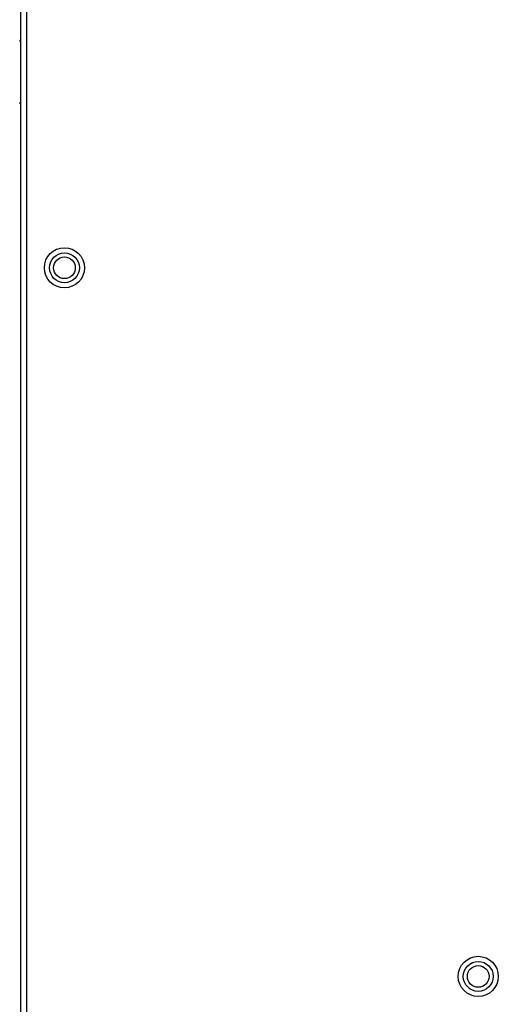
# Model space of a CAD drawing. Header units: millimetres. Extents: x 3619 to 4737, y 1503 to 2366.
# Tile 48 of 256: x 3871 to 3895, y 1849 to 1899. Entities that reach past the tile are written whole.
import ezdxf

# ---------------------------------------------------------------- set-up
doc = ezdxf.new("R2010")
doc.units = ezdxf.units.MM

msp = doc.modelspace()

# ---------------------------------------------------------------- linework, layer by layer
at = {"color": 7, "linetype": 'Continuous', "lineweight": 30}
for p, q in [((3871.5796, 1809.6472), (3871.5796, 1963.8939)), ((3871.2463, 1963.6582), (3871.2463, 1809.8829))]:
    msp.add_line(p, q, dxfattribs=at)
for centre, radius in [((3873.4796, 1886.7705), 1.0167), ((3873.4796, 1886.7705), 0.7562), ((3873.4796, 1886.7705), 0.55), ((3894.4463, 1850.8805), 1.0167), ((3894.4463, 1850.8805), 0.7562), ((3894.4463, 1850.8805), 0.55)]:
    msp.add_circle(centre, radius, dxfattribs=at)
for centre, start, end in [((3871.3463, 1898.2263), 138.59038, 180), ((3871.3463, 1895.1596), 180, 221.40962)]:
    msp.add_arc(centre, 0.1333, start, end, dxfattribs=at)

doc.saveas('drawing.dxf')
